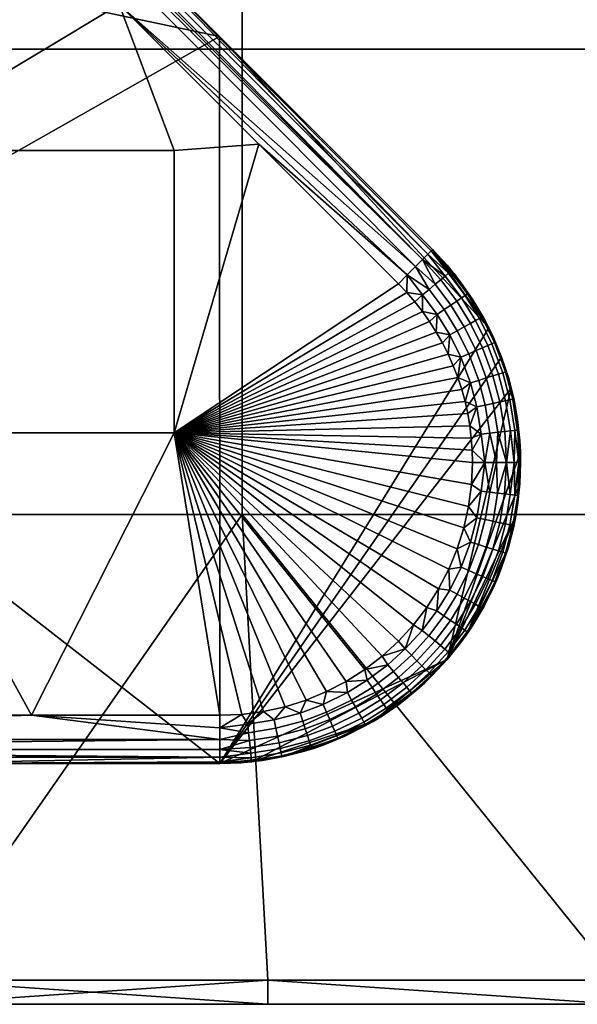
# Model space of a CAD drawing. Header units: millimetres. Extents: x -501 to 499, y -153 to 197.
# Tile 106 of 256: x -390 to -367, y -153 to -112. Entities that reach past the tile are written whole.
import ezdxf

# ---------------------------------------------------------------- set-up
doc = ezdxf.new("R2010")
doc.units = ezdxf.units.MM
doc.header["$MEASUREMENT"] = 0
doc.layers.add('Predefinito', color=7, linetype='Continuous')

msp = doc.modelspace()

# ---------------------------------------------------------------- meshes
at = {"layer": 'Predefinito'}
mesh = msp.add_polyface(dxfattribs=at)
corners = [(-460.305, -93.54, 1005), (-480.265, -93.54, 1005), (-480.265, -112.874, 1005), (-460.305, -112.874, 1005), (-460.305, -74.207, 1005), (-480.265, -74.207, 1005), (-460.305, -54.874, 1005), (-480.265, -54.874, 1005), (-460.305, -35.54, 1005), (-480.265, -35.54, 1005), (-460.305, -16.207, 1005), (-480.265, -16.207, 1005), (-460.305, 3.126, 1005), (-480.265, 3.126, 1005), (-460.305, 22.46, 1005), (-480.265, 22.46, 1005), (-440.345, -93.54, 1005), (-440.345, -112.874, 1005), (-440.345, -74.207, 1005), (-440.345, -54.874, 1005), (-440.345, -35.54, 1005), (-440.345, -16.207, 1005), (-440.345, 3.126, 1005), (-440.345, 22.46, 1005), (-420.385, -93.54, 1005), (-420.385, -112.874, 1005), (-420.385, -74.207, 1005), (-420.385, -54.874, 1005), (-420.385, -35.54, 1005), (-420.385, -16.207, 1005), (-420.385, 3.126, 1005), (-420.385, 22.46, 1005), (-400.425, -93.54, 1005), (-400.425, -112.874, 1005), (-400.425, -74.207, 1005), (-400.425, -54.874, 1005), (-400.425, -35.54, 1005), (-400.425, -16.207, 1005), (-400.425, 3.126, 1005), (-400.425, 22.46, 1005), (-380.465, -93.54, 1005), (-380.465, -112.874, 1005), (-460.305, -93.54, 995), (-460.305, -112.874, 995), (-480.265, -112.874, 995), (-480.265, -93.54, 995), (-460.305, -74.207, 995), (-480.265, -74.207, 995), (-460.305, -54.874, 995), (-480.265, -54.874, 995), (-460.305, -35.54, 995), (-480.265, -35.54, 995), (-460.305, -16.207, 995), (-480.265, -16.207, 995), (-460.305, 3.126, 995), (-480.265, 3.126, 995), (-460.305, 22.46, 995), (-480.265, 22.46, 995), (-440.345, -93.54, 995), (-440.345, -112.874, 995), (-440.345, -74.207, 995), (-440.345, -54.874, 995), (-440.345, -35.54, 995), (-440.345, -16.207, 995), (-440.345, 3.126, 995), (-440.345, 22.46, 995), (-420.385, -93.54, 995), (-420.385, -112.874, 995), (-420.385, -74.207, 995), (-420.385, -54.874, 995), (-420.385, -35.54, 995), (-420.385, -16.207, 995), (-420.385, 3.126, 995), (-420.385, 22.46, 995), (-400.425, -93.54, 995), (-400.425, -112.874, 995), (-400.425, -74.207, 995), (-400.425, -54.874, 995), (-400.425, -35.54, 995), (-400.425, -16.207, 995), (-400.425, 3.126, 995), (-400.425, 22.46, 995)]
mesh.append_faces([[corners[k] for k in face] for face in [(0, 1, 2, 3), (4, 5, 1, 0), (6, 7, 5, 4), (8, 9, 7, 6), (10, 11, 9, 8), (12, 13, 11, 10), (14, 15, 13, 12), (16, 0, 3, 17), (18, 4, 0, 16), (19, 6, 4, 18), (20, 8, 6, 19), (21, 10, 8, 20), (22, 12, 10, 21), (23, 14, 12, 22), (24, 16, 17, 25), (26, 18, 16, 24), (27, 19, 18, 26), (28, 20, 19, 27), (29, 21, 20, 28), (30, 22, 21, 29), (31, 23, 22, 30), (32, 24, 25, 33), (34, 26, 24, 32), (35, 27, 26, 34), (36, 28, 27, 35), (37, 29, 28, 36), (38, 30, 29, 37), (39, 31, 30, 38), (40, 32, 33, 41), (42, 43, 44, 45), (46, 42, 45, 47), (48, 46, 47, 49), (50, 48, 49, 51), (52, 50, 51, 53), (54, 52, 53, 55), (56, 54, 55, 57), (58, 59, 43, 42), (60, 58, 42, 46), (61, 60, 46, 48), (62, 61, 48, 50), (63, 62, 50, 52), (64, 63, 52, 54), (65, 64, 54, 56), (66, 67, 59, 58), (68, 66, 58, 60), (69, 68, 60, 61), (70, 69, 61, 62), (71, 70, 62, 63), (72, 71, 63, 64), (73, 72, 64, 65), (74, 75, 67, 66), (76, 74, 66, 68), (77, 76, 68, 69), (78, 77, 69, 70), (79, 78, 70, 71), (80, 79, 71, 72), (81, 80, 72, 73)]])
mesh = msp.add_polyface(dxfattribs=at)
corners = [(-380.465, -74.207, 1005), (-400.425, -74.207, 1005), (-400.425, -93.54, 1005), (-380.465, -93.54, 1005), (-380.465, -54.874, 1005), (-400.425, -54.874, 1005), (-380.465, -35.54, 1005), (-400.425, -35.54, 1005), (-380.465, -16.207, 1005), (-400.425, -16.207, 1005), (-380.465, 3.126, 1005), (-400.425, 3.126, 1005), (-380.465, 22.46, 1005), (-400.425, 22.46, 1005), (-360.505, -93.54, 1005), (-380.465, -112.874, 1005), (-360.505, -112.874, 1005), (-360.505, -74.207, 1005), (-360.505, -54.874, 1005), (-360.505, -35.54, 1005), (-360.505, -16.207, 1005), (-360.505, 3.126, 1005), (-360.505, 22.46, 1005), (-340.545, -93.54, 1005), (-340.545, -112.874, 1005), (-340.545, -74.207, 1005), (-340.545, -54.874, 1005), (-340.545, -35.54, 1005), (-340.545, -16.207, 1005), (-340.545, 3.126, 1005), (-340.545, 22.46, 1005), (-320.585, -93.54, 1005), (-320.585, -112.874, 1005), (-320.585, -74.207, 1005), (-320.585, -54.874, 1005), (-320.585, -35.54, 1005), (-320.585, -16.207, 1005), (-320.585, 3.126, 1005), (-320.585, 22.46, 1005), (-380.465, -93.54, 995), (-380.465, -112.874, 995), (-400.425, -112.874, 995), (-400.425, -93.54, 995), (-380.465, -74.207, 995), (-400.425, -74.207, 995), (-380.465, -54.874, 995), (-400.425, -54.874, 995), (-380.465, -35.54, 995), (-400.425, -35.54, 995), (-380.465, -16.207, 995), (-400.425, -16.207, 995), (-380.465, 3.126, 995), (-400.425, 3.126, 995), (-380.465, 22.46, 995), (-400.425, 22.46, 995), (-360.505, -112.874, 995), (-360.505, -132.207, 995), (-380.465, -132.207, 995), (-360.505, -93.54, 995), (-360.505, -74.207, 995), (-360.505, -54.874, 995), (-360.505, -35.54, 995), (-360.505, -16.207, 995), (-360.505, 3.126, 995), (-360.505, 22.46, 995), (-340.545, -112.874, 995), (-340.545, -132.207, 995), (-340.545, -93.54, 995), (-340.545, -74.207, 995), (-340.545, -54.874, 995), (-340.545, -35.54, 995), (-340.545, -16.207, 995), (-340.545, 3.126, 995), (-340.545, 22.46, 995), (-320.585, -112.874, 995), (-320.585, -132.207, 995), (-320.585, -93.54, 995), (-320.585, -74.207, 995), (-320.585, -54.874, 995), (-320.585, -35.54, 995), (-320.585, -16.207, 995), (-320.585, 3.126, 995), (-320.585, 22.46, 995)]
mesh.append_faces([[corners[k] for k in face] for face in [(0, 1, 2, 3), (4, 5, 1, 0), (6, 7, 5, 4), (8, 9, 7, 6), (10, 11, 9, 8), (12, 13, 11, 10), (14, 3, 15, 16), (17, 0, 3, 14), (18, 4, 0, 17), (19, 6, 4, 18), (20, 8, 6, 19), (21, 10, 8, 20), (22, 12, 10, 21), (23, 14, 16, 24), (25, 17, 14, 23), (26, 18, 17, 25), (27, 19, 18, 26), (28, 20, 19, 27), (29, 21, 20, 28), (30, 22, 21, 29), (31, 23, 24, 32), (33, 25, 23, 31), (34, 26, 25, 33), (35, 27, 26, 34), (36, 28, 27, 35), (37, 29, 28, 36), (38, 30, 29, 37), (39, 40, 41, 42), (43, 39, 42, 44), (45, 43, 44, 46), (47, 45, 46, 48), (49, 47, 48, 50), (51, 49, 50, 52), (53, 51, 52, 54), (55, 56, 57, 40), (58, 55, 40, 39), (59, 58, 39, 43), (60, 59, 43, 45), (61, 60, 45, 47), (62, 61, 47, 49), (63, 62, 49, 51), (64, 63, 51, 53), (65, 66, 56, 55), (67, 65, 55, 58), (68, 67, 58, 59), (69, 68, 59, 60), (70, 69, 60, 61), (71, 70, 61, 62), (72, 71, 62, 63), (73, 72, 63, 64), (74, 75, 66, 65), (76, 74, 65, 67), (77, 76, 67, 68), (78, 77, 68, 69), (79, 78, 69, 70), (80, 79, 70, 71), (81, 80, 71, 72), (82, 81, 72, 73)]])
mesh = msp.add_polyface(dxfattribs=at)
corners = [(-402.973, -93.621, 987), (-397.174, -99.42, 987), (-402.876, -94.171, 987), (-402.569, -96.224, 987), (-402.343, -98.37, 987), (-402.211, -100.528, 987), (-402.174, -102.654, 987), (-402.227, -104.73, 987), (-391.375, -105.219, 987), (-402.375, -106.885, 987), (-401.559, -92.207, 989), (-396.895, -96.871, 990.156), (-387.061, -106.704, 989), (-403.074, -90.691, 988.978), (-390.259, -103.506, 995), (-396.895, -96.871, 993.385), (-399.106, -94.659, 995), (-396.895, -96.871, 991.771), (-381.411, -112.354, 995), (-390.259, -103.506, 995), (-399.106, -94.659, 995), (-403.852, -107.591, 995), (-402.227, -104.73, 987), (-403.452, -104.673, 986.975), (-402.174, -102.654, 987), (-403.432, -100.576, 986.975), (-402.211, -100.528, 987), (-403.559, -98.472, 986.975), (-402.343, -98.37, 987), (-403.778, -96.378, 986.975), (-402.569, -96.224, 987), (-402.876, -94.171, 987), (-404.075, -94.376, 986.975), (-402.973, -93.621, 987), (-403.698, -92.851, 986.995), (-403.399, -102.649, 986.975), (-385.576, -111.018, 987), (-391.375, -105.219, 987), (-402.452, -93.1, 987.14), (-397.174, -99.42, 987), (-402.973, -93.621, 987), (-402.716, -93.364, 987.033), (-401.559, -92.207, 989), (-387.061, -106.704, 989), (-401.582, -92.23, 988.636), (-402.199, -92.847, 987.326), (-401.789, -92.437, 987.906), (-401.658, -92.306, 988.264), (-372.753, -121.391, 988), (-402.973, -93.621, 987), (-403.698, -92.851, 986.995), (-402.716, -93.364, 987.033), (-404.425, -92.08, 986.979), (-402.452, -93.1, 987.14)]
mesh.append_faces([[corners[k] for k in face] for face in [(0, 1, 2, 2), (2, 1, 3, 3), (3, 1, 4, 4), (4, 1, 5, 5), (5, 1, 6, 6), (6, 1, 7, 7), (8, 9, 1, 1), (10, 11, 12, 12), (13, 11, 10, 10), (14, 15, 16, 16), (17, 12, 11, 11), (15, 18, 17, 17), (19, 20, 21, 21), (22, 23, 24, 24), (24, 25, 26, 26), (26, 27, 28, 28), (28, 29, 30, 30), (30, 29, 31, 31), (31, 32, 33, 33), (33, 32, 34, 34), (35, 24, 23, 23), (25, 24, 35, 35), (27, 26, 25, 25), (29, 28, 27, 27), (32, 31, 29, 29), (36, 37, 38, 38), (37, 39, 38, 38), (39, 40, 41, 41), (42, 43, 44, 44), (41, 38, 39, 39), (38, 45, 36, 36), (46, 47, 43, 43), (47, 44, 43, 43), (43, 48, 46, 46), (49, 50, 51, 51), (50, 52, 51, 51), (53, 51, 52, 52)]])
mesh = msp.add_polyface(dxfattribs=at)
corners = [(-383.294, -117.081, 987), (-383.294, -128.81, 987), (-395.685, -128.81, 987), (-395.685, -117.081, 987), (-402.227, -104.73, 987), (-397.174, -99.42, 987), (-402.375, -106.885, 987), (-373.978, -122.616, 987), (-379.777, -116.817, 987), (-385.576, -111.018, 987), (-391.375, -105.219, 987), (-373.297, -123.366, 987), (-373.63, -122.981, 987), (-402.553, -108.544, 987), (-402.807, -110.308, 987), (-403.114, -112.003, 987), (-403.486, -113.712, 987), (-403.893, -115.313, 987), (-404.391, -117.016, 987), (-404.934, -118.652, 987), (-405.547, -120.301, 987), (-372.564, -121.201, 989), (-387.061, -106.704, 989), (-372.564, -121.201, 992), (-381.411, -112.354, 995), (-396.895, -96.871, 993.385), (-390.259, -103.506, 995), (-396.895, -96.871, 991.771), (-381.411, -112.354, 995), (-390.259, -103.506, 995), (-403.852, -107.591, 995), (-403.852, -125.066, 995), (-381.403, -142.54, 995), (-402.375, -106.885, 987), (-403.492, -106.783, 986.979), (-402.227, -104.73, 987), (-403.452, -104.673, 986.975), (-402.553, -108.544, 987), (-403.492, -106.783, 986.979), (-402.375, -106.885, 987), (-379.777, -116.817, 987), (-385.576, -111.018, 987), (-373.612, -122.25, 987.068), (-387.061, -106.704, 989), (-372.564, -121.201, 989), (-372.612, -121.25, 988.482), (-372.753, -121.391, 988), (-372.978, -121.616, 987.586), (-401.789, -92.437, 987.906), (-373.271, -121.908, 987.268), (-402.199, -92.847, 987.326), (-401.973, -92.621, 987.586)]
mesh.append_faces([[corners[k] for k in face] for face in [(0, 1, 2, 3), (4, 5, 6, 6), (7, 1, 8, 8), (8, 0, 9, 9), (9, 3, 10, 10), (11, 1, 12, 12), (12, 1, 7, 7), (6, 3, 13, 13), (13, 3, 14, 14), (14, 3, 15, 15), (15, 3, 16, 16), (16, 3, 17, 17), (17, 3, 18, 18), (18, 3, 19, 19), (3, 9, 0, 0), (2, 20, 3, 3), (0, 8, 1, 1), (3, 6, 10, 10), (21, 22, 23, 23), (24, 25, 26, 26), (22, 24, 23, 23), (27, 24, 22, 22), (28, 29, 30, 30), (30, 31, 28, 28), (31, 32, 28, 28), (33, 34, 35, 35), (34, 36, 35, 35), (37, 38, 39, 39), (40, 41, 42, 42), (43, 44, 45, 45), (45, 46, 43, 43), (46, 47, 48, 48), (47, 49, 50, 50), (49, 42, 41, 41), (50, 51, 47, 47), (51, 48, 47, 47), (50, 49, 41, 41)]])
mesh = msp.add_polyface(dxfattribs=at)
corners = [(-379.065, -141.08, 987.16), (-380.202, -141.261, 987.16), (-380.24, -140.907, 987.046), (-379.139, -140.732, 987.046), (-377.947, -140.783, 987.16), (-378.056, -140.444, 987.046), (-376.96, -140.414, 987.16), (-377.101, -140.086, 987.046), (-376.83, -140.718, 987.34), (-377.846, -141.098, 987.34), (-375.922, -139.905, 987.16), (-376.095, -139.593, 987.046), (-375.761, -140.194, 987.34), (-375.62, -140.449, 987.579), (-376.715, -140.986, 987.579), (-375.505, -140.657, 987.862), (-376.622, -141.205, 987.862), (-375.414, -140.82, 988.196), (-376.548, -141.376, 988.196), (-375.071, -139.382, 987.16), (-375.271, -139.087, 987.046), (-380.488, -140.5, 987), (-379.579, -140.381, 987), (-378.685, -140.182, 987), (-377.812, -139.907, 987), (-376.965, -139.556, 987), (-376.153, -139.133, 987), (-375.38, -138.641, 987), (-379.579, -140.381, 987), (-383.294, -128.81, 987), (-378.685, -140.182, 987), (-377.812, -139.907, 987), (-376.965, -139.556, 987), (-376.153, -139.133, 987), (-375.38, -138.641, 987), (-374.653, -138.084, 987), (-373.978, -137.465, 987), (-373.359, -136.789, 987), (-372.802, -136.063, 987), (-372.683, -124.19, 987), (-372.981, -123.769, 987), (-373.297, -123.366, 987), (-381.403, -142.54, 995), (-380.067, -142.469, 995), (-371.956, -138.226, 995), (-369.291, -126.949, 995), (-369.691, -125.672, 995), (-370.225, -124.445, 995), (-381.411, -112.354, 995), (-375.024, -140.79, 995)]
mesh.append_faces([[corners[k] for k in face] for face in [(0, 1, 2, 3), (4, 0, 3, 5), (6, 4, 5, 7), (8, 9, 4, 6), (10, 6, 7, 11), (12, 8, 6, 10), (13, 14, 8, 12), (15, 16, 14, 13), (17, 18, 16, 15), (19, 10, 11, 20), (21, 22, 2, 2), (22, 23, 3, 3), (23, 24, 5, 5), (24, 25, 7, 7), (25, 26, 11, 11), (26, 27, 20, 20), (3, 2, 22, 22), (5, 3, 23, 23), (7, 5, 24, 24), (11, 7, 25, 25), (20, 11, 26, 26), (28, 29, 30, 30), (30, 29, 31, 31), (31, 29, 32, 32), (32, 29, 33, 33), (33, 29, 34, 34), (34, 29, 35, 35), (35, 29, 36, 36), (36, 29, 37, 37), (37, 29, 38, 38), (39, 29, 40, 40), (40, 29, 41, 41), (42, 43, 44, 44), (45, 46, 42, 42), (46, 47, 42, 42), (47, 48, 42, 42), (44, 43, 49, 49)]])
mesh = msp.add_polyface(dxfattribs=at)
corners = [(-372.564, -121.201, 992), (-381.411, -112.354, 995), (-372.564, -121.201, 995), (-372.564, -121.201, 995), (-381.411, -112.354, 995), (-370.225, -124.445, 995), (-370.887, -123.282, 995), (-371.67, -122.197, 995), (-372.564, -121.201, 989), (-372.564, -121.201, 992), (-371.956, -121.854, 989), (-372.564, -121.201, 995), (-371.67, -122.197, 995), (-370.887, -123.282, 989), (-371.396, -122.549, 989), (-370.887, -123.282, 995), (-372.703, -122.852, 987.16), (-372.072, -123.694, 987.16), (-372.366, -123.894, 987.046), (-372.978, -123.079, 987.046), (-372.448, -122.641, 987.34), (-371.798, -123.507, 987.34), (-372.223, -122.456, 987.579), (-371.557, -123.344, 987.579), (-372.04, -122.304, 987.862), (-371.36, -123.21, 987.862), (-371.897, -122.186, 988.196), (-371.206, -123.105, 988.196), (-371.801, -122.107, 988.579), (-371.104, -123.035, 988.579), (-372.981, -123.769, 987), (-373.297, -123.366, 987), (-373.63, -122.981, 987), (-373.978, -122.616, 987), (-373.612, -122.25, 987.068), (-372.564, -121.201, 989), (-371.956, -121.854, 989), (-372.612, -121.25, 988.482), (-371.396, -122.549, 989), (-370.887, -123.282, 989), (-373.271, -121.908, 987.268), (-372.978, -121.616, 987.586), (-372.753, -121.391, 988), (-370.509, -124.001, 988.579), (-373.978, -122.616, 987), (-379.777, -116.817, 987), (-373.612, -122.25, 987.068)]
mesh.append_faces([[corners[k] for k in face] for face in [(0, 1, 2, 2), (3, 4, 5, 5), (5, 6, 3, 3), (6, 7, 3, 3), (8, 9, 10, 10), (9, 11, 12, 12), (13, 14, 9, 9), (14, 10, 9, 9), (12, 15, 9, 9), (15, 13, 9, 9), (16, 17, 18, 19), (20, 21, 17, 16), (22, 23, 21, 20), (24, 25, 23, 22), (26, 27, 25, 24), (28, 29, 27, 26), (30, 31, 19, 19), (31, 32, 19, 19), (32, 33, 34, 34), (35, 36, 37, 37), (36, 38, 28, 28), (38, 39, 29, 29), (34, 40, 16, 16), (40, 41, 20, 20), (41, 42, 24, 24), (42, 37, 26, 26), (43, 29, 39, 39), (16, 19, 34, 34), (20, 16, 40, 40), (22, 20, 41, 41), (24, 22, 41, 41), (26, 24, 42, 42), (29, 28, 38, 38), (28, 26, 37, 37), (19, 32, 34, 34), (37, 36, 28, 28), (44, 45, 46, 46)]])
mesh = msp.add_polyface(dxfattribs=at)
corners = [(-306.68, -152.54, 996), (-321.225, -152.54, 1004), (-321.225, -152.54, 996), (-335.771, -152.54, 1004), (-335.771, -152.54, 996), (-350.316, -152.54, 1004), (-350.316, -152.54, 996), (-364.861, -152.54, 1004), (-364.861, -152.54, 996), (-379.407, -152.54, 1004), (-379.407, -152.54, 996), (-393.952, -152.54, 1004), (-393.952, -152.54, 996), (-380.465, -112.874, 1005), (-400.425, -112.874, 1005), (-400.425, -132.207, 1005), (-380.465, -132.207, 1005), (-360.505, -112.874, 1005), (-360.505, -132.207, 1005), (-340.545, -112.874, 1005), (-340.545, -132.207, 1005), (-320.585, -112.874, 1005), (-320.585, -132.207, 1005), (-393.952, -151.54, 1005), (-379.407, -151.54, 1005), (-364.861, -151.54, 1005), (-350.316, -151.54, 1005), (-335.771, -151.54, 1005), (-321.225, -151.54, 1005), (-306.68, -151.54, 1005), (-380.465, -112.874, 995), (-380.465, -132.207, 995), (-400.425, -132.207, 995), (-400.425, -112.874, 995), (-393.952, -151.54, 995), (-379.407, -151.54, 995), (-364.861, -151.54, 995), (-360.505, -132.207, 995), (-350.316, -151.54, 995), (-340.545, -132.207, 995), (-335.771, -151.54, 995), (-320.585, -132.207, 995), (-321.225, -151.54, 995), (-306.68, -152.54, 996), (-321.225, -152.54, 996), (-321.225, -151.54, 995), (-335.771, -152.54, 996), (-335.771, -151.54, 995), (-350.316, -152.54, 996), (-364.861, -152.54, 996), (-364.861, -151.54, 995), (-379.407, -152.54, 996), (-379.407, -151.54, 995), (-393.952, -152.54, 996), (-393.952, -151.54, 995), (-350.316, -151.54, 995), (-408.498, -152.54, 1004), (-393.952, -152.54, 1004), (-393.952, -151.54, 1005), (-379.407, -152.54, 1004), (-379.407, -151.54, 1005), (-364.861, -152.54, 1004), (-350.316, -152.54, 1004), (-350.316, -151.54, 1005), (-335.771, -152.54, 1004), (-335.771, -151.54, 1005), (-321.225, -152.54, 1004), (-321.225, -151.54, 1005), (-306.68, -151.54, 1005), (-364.861, -151.54, 1005)]
mesh.append_faces([[corners[k] for k in face] for face in [(0, 1, 2, 2), (2, 3, 4, 4), (4, 5, 6, 6), (6, 7, 8, 8), (8, 9, 10, 10), (10, 11, 12, 12), (11, 10, 9, 9), (9, 8, 7, 7), (7, 6, 5, 5), (5, 4, 3, 3), (3, 2, 1, 1), (13, 14, 15, 16), (17, 13, 16, 18), (19, 17, 18, 20), (21, 19, 20, 22), (23, 24, 16, 16), (24, 25, 16, 16), (25, 26, 18, 18), (26, 27, 20, 20), (27, 28, 22, 22), (28, 29, 22, 22), (16, 15, 23, 23), (18, 16, 25, 25), (20, 18, 26, 26), (22, 20, 27, 27), (30, 31, 32, 33), (34, 31, 35, 35), (35, 31, 36, 36), (36, 37, 38, 38), (38, 39, 40, 40), (40, 41, 42, 42), (31, 34, 32, 32), (37, 36, 31, 31), (39, 38, 37, 37), (41, 40, 39, 39), (43, 44, 45, 45), (44, 46, 47, 47), (46, 48, 47, 47), (48, 49, 50, 50), (49, 51, 52, 52), (51, 53, 54, 54), (54, 52, 51, 51), (52, 50, 49, 49), (50, 55, 48, 48), (55, 47, 48, 48), (47, 45, 44, 44), (56, 57, 58, 58), (57, 59, 60, 60), (59, 61, 60, 60), (61, 62, 63, 63), (62, 64, 65, 65), (64, 66, 67, 67), (68, 67, 66, 66), (67, 65, 64, 64), (65, 63, 62, 62), (63, 69, 61, 61), (69, 60, 61, 61), (60, 58, 57, 57)]])
mesh = msp.add_polyface(dxfattribs=at)
corners = [(-372.149, -125.079, 987), (-383.294, -128.81, 987), (-372.405, -124.627, 987), (-372.683, -124.19, 987), (-369.409, -126.519, 989), (-369.691, -125.672, 989), (-369.691, -125.672, 995), (-370.032, -124.848, 989), (-370.432, -124.05, 989), (-370.225, -124.445, 995), (-370.887, -123.282, 989), (-370.887, -123.282, 995), (-370.489, -125.278, 987.579), (-370.052, -126.443, 987.579), (-370.329, -126.531, 987.34), (-370.756, -125.394, 987.34), (-370.271, -125.183, 987.862), (-369.825, -126.372, 987.862), (-370.101, -125.108, 988.196), (-369.648, -126.315, 988.196), (-369.987, -125.059, 988.579), (-369.529, -126.278, 988.579), (-371.533, -124.569, 987.16), (-371.06, -125.527, 987.16), (-371.386, -125.669, 987.046), (-371.845, -124.741, 987.046), (-371.243, -124.408, 987.34), (-370.989, -124.267, 987.579), (-370.781, -124.152, 987.862), (-370.618, -124.061, 988.196), (-370.509, -124.001, 988.579), (-372.072, -123.694, 987.16), (-372.366, -123.894, 987.046), (-371.798, -123.507, 987.34), (-371.557, -123.344, 987.579), (-371.36, -123.21, 987.862), (-371.206, -123.105, 988.196), (-371.104, -123.035, 988.579), (-371.702, -126.022, 987), (-371.914, -125.545, 987), (-372.149, -125.079, 987), (-372.405, -124.627, 987), (-372.683, -124.19, 987), (-372.981, -123.769, 987), (-370.887, -123.282, 989), (-370.432, -124.05, 989), (-370.032, -124.848, 989), (-369.691, -125.672, 989), (-372.978, -123.079, 987.046)]
mesh.append_faces([[corners[k] for k in face] for face in [(0, 1, 2, 2), (2, 1, 3, 3), (4, 5, 6, 6), (5, 7, 6, 6), (7, 8, 9, 9), (8, 10, 11, 11), (11, 9, 8, 8), (9, 6, 7, 7), (12, 13, 14, 15), (16, 17, 13, 12), (18, 19, 17, 16), (20, 21, 19, 18), (22, 23, 24, 25), (26, 15, 23, 22), (27, 12, 15, 26), (28, 16, 12, 27), (29, 18, 16, 28), (30, 20, 18, 29), (31, 22, 25, 32), (33, 26, 22, 31), (34, 27, 26, 33), (35, 28, 27, 34), (36, 29, 28, 35), (37, 30, 29, 36), (38, 39, 24, 24), (39, 40, 25, 25), (40, 41, 25, 25), (41, 42, 32, 32), (42, 43, 32, 32), (44, 45, 30, 30), (45, 46, 30, 30), (46, 47, 20, 20), (21, 20, 47, 47), (25, 24, 39, 39), (20, 30, 46, 46), (32, 25, 41, 41), (48, 32, 43, 43)]])
mesh = msp.add_polyface(dxfattribs=at)
corners = [(-412.655, -140.54, 987), (-413.388, -133.587, 987), (-404.842, -140.54, 987), (-406.932, -123.491, 987), (-395.685, -128.81, 987), (-407.653, -124.938, 987), (-408.53, -126.552, 987), (-409.368, -127.973, 987), (-410.321, -129.464, 987), (-411.296, -130.876, 987), (-412.34, -132.279, 987), (-394.424, -142.54, 989), (-405.733, -142.54, 991.088), (-407.446, -142.54, 989), (-417.899, -142.54, 995), (-405.733, -142.54, 993.044), (-405.733, -142.54, 995), (-393.568, -142.54, 995), (-417.899, -142.54, 995), (-405.733, -142.54, 995), (-403.852, -125.066, 995), (-393.568, -142.54, 995), (-409.57, -125.962, 986.976), (-410.647, -125.35, 986.901), (-409.817, -123.815, 986.901), (-408.716, -124.386, 986.976), (-411.441, -126.702, 986.901), (-412.451, -126.082, 986.781), (-411.678, -124.764, 986.781), (-410.387, -127.348, 986.976), (-411.314, -128.803, 986.976), (-412.343, -128.12, 986.902), (-412.34, -132.279, 987), (-413.282, -131.552, 986.976), (-411.296, -130.876, 987), (-412.264, -130.182, 986.976), (-410.321, -129.464, 987), (-409.368, -127.973, 987), (-408.53, -126.552, 987), (-407.653, -124.938, 987), (-381.403, -141.54, 987.268), (-381.403, -141.954, 987.586), (-420.468, -141.954, 987.586), (-381.403, -142.272, 988), (-404.842, -140.54, 987), (-397.029, -140.54, 987), (-420.468, -141.058, 987.068), (-389.216, -140.54, 987), (-394.424, -142.54, 989), (-407.446, -142.54, 989), (-420.468, -142.472, 988.482), (-420.468, -142.272, 988), (-420.468, -141.54, 987.268)]
mesh.append_faces([[corners[k] for k in face] for face in [(0, 1, 2, 2), (3, 4, 5, 5), (5, 4, 6, 6), (6, 4, 7, 7), (7, 2, 8, 8), (8, 2, 9, 9), (9, 2, 10, 10), (10, 2, 1, 1), (2, 7, 4, 4), (11, 12, 13, 13), (14, 15, 16, 16), (12, 17, 15, 15), (18, 19, 20, 20), (19, 21, 20, 20), (22, 23, 24, 25), (26, 27, 28, 23), (29, 26, 23, 22), (30, 31, 26, 29), (32, 33, 34, 34), (34, 35, 36, 36), (36, 30, 37, 37), (37, 29, 38, 38), (38, 22, 39, 39), (25, 39, 22, 22), (22, 38, 29, 29), (29, 37, 30, 30), (30, 36, 35, 35), (40, 41, 42, 42), (41, 43, 42, 42), (44, 45, 46, 46), (45, 47, 46, 46), (48, 49, 50, 50), (50, 51, 48, 48), (52, 46, 47, 47), (47, 40, 52, 52), (43, 48, 51, 51)]])
mesh = msp.add_polyface(dxfattribs=at)
corners = [(-381.403, -140.54, 987), (-380.488, -140.5, 987), (-381.403, -141.058, 987.068), (-381.403, -142.54, 989), (-381.403, -142.472, 988.482), (-380.511, -142.508, 989), (-381.403, -142.272, 988), (-380.091, -142.301, 988.196), (-381.403, -141.954, 987.586), (-380.111, -142.116, 987.862), (-381.403, -141.54, 987.268), (-380.167, -141.59, 987.34), (-380.202, -141.261, 987.16), (-380.24, -140.907, 987.046), (-380.136, -141.88, 987.579), (-380.078, -142.425, 988.579), (-381.403, -140.54, 987), (-383.294, -128.81, 987), (-380.488, -140.5, 987), (-379.579, -140.381, 987), (-404.842, -140.54, 987), (-395.685, -128.81, 987), (-397.029, -140.54, 987), (-389.216, -140.54, 987), (-381.403, -142.54, 989), (-381.403, -142.54, 992), (-394.424, -142.54, 989), (-381.403, -142.54, 995), (-393.568, -142.54, 995), (-405.733, -142.54, 995), (-405.733, -142.54, 993.044), (-405.733, -142.54, 991.088), (-393.568, -142.54, 995), (-381.403, -142.54, 995), (-403.852, -125.066, 995), (-381.403, -142.54, 989), (-380.511, -142.508, 989), (-381.403, -142.54, 992), (-379.624, -142.413, 989), (-378.746, -142.255, 989), (-381.403, -142.54, 995), (-380.067, -142.469, 995), (-378.746, -142.255, 995), (-381.403, -140.54, 987), (-381.403, -141.058, 987.068), (-389.216, -140.54, 987), (-381.403, -141.54, 987.268), (-381.403, -142.272, 988), (-381.403, -142.472, 988.482), (-394.424, -142.54, 989), (-381.403, -142.54, 989), (-420.468, -142.272, 988), (-420.468, -141.954, 987.586), (-420.468, -141.54, 987.268)]
mesh.append_faces([[corners[k] for k in face] for face in [(0, 1, 2, 2), (3, 4, 5, 5), (4, 6, 7, 7), (6, 8, 9, 9), (8, 10, 11, 11), (10, 2, 12, 12), (13, 12, 2, 2), (12, 11, 10, 10), (11, 14, 8, 8), (14, 9, 8, 8), (9, 7, 6, 6), (7, 15, 4, 4), (2, 1, 13, 13), (5, 4, 15, 15), (16, 17, 18, 18), (18, 17, 19, 19), (20, 21, 22, 22), (22, 21, 23, 23), (23, 17, 16, 16), (17, 23, 21, 21), (24, 25, 26, 26), (27, 28, 25, 25), (29, 30, 28, 28), (25, 28, 26, 26), (26, 28, 31, 31), (32, 33, 34, 34), (35, 36, 37, 37), (36, 38, 37, 37), (38, 39, 37, 37), (40, 37, 41, 41), (42, 41, 37, 37), (43, 44, 45, 45), (44, 46, 45, 45), (47, 48, 49, 49), (48, 50, 49, 49), (51, 52, 47, 47), (52, 53, 46, 46)]])
mesh = msp.add_polyface(dxfattribs=at)
corners = [(-370.943, -130.955, 987), (-370.903, -130.04, 987), (-370.385, -130.04, 987.068), (-369.903, -130.04, 987.268), (-370.186, -131.278, 987.16), (-370.54, -131.239, 987.046), (-371.062, -131.863, 987), (-383.294, -128.81, 987), (-370.943, -130.955, 987), (-370.903, -130.04, 987), (-370.915, -129.536, 987), (-370.952, -129.028, 987), (-371.013, -128.52, 987), (-371.101, -128.011, 987), (-371.213, -127.506, 987), (-371.351, -127.004, 987), (-371.514, -126.509, 987), (-371.702, -126.022, 987), (-371.914, -125.545, 987), (-372.149, -125.079, 987), (-370.372, -127.657, 987.16), (-370.184, -128.824, 987.16), (-370.538, -128.862, 987.046), (-370.721, -127.732, 987.046), (-370.049, -127.587, 987.34), (-369.854, -128.788, 987.34), (-370.645, -126.631, 987.16), (-370.985, -126.739, 987.046), (-370.329, -126.531, 987.34), (-371.06, -125.527, 987.16), (-371.386, -125.669, 987.046), (-370.756, -125.394, 987.34), (-369.903, -130.04, 987.268), (-370.385, -130.04, 987.068), (-370.903, -130.04, 987), (-370.915, -129.536, 987), (-370.952, -129.028, 987), (-371.013, -128.52, 987), (-371.101, -128.011, 987), (-371.213, -127.506, 987), (-371.351, -127.004, 987), (-371.514, -126.509, 987), (-371.702, -126.022, 987)]
mesh.append_faces([[corners[k] for k in face] for face in [(0, 1, 2, 2), (2, 3, 4, 4), (4, 5, 2, 2), (5, 0, 2, 2), (6, 7, 8, 8), (8, 7, 9, 9), (9, 7, 10, 10), (10, 7, 11, 11), (11, 7, 12, 12), (12, 7, 13, 13), (13, 7, 14, 14), (14, 7, 15, 15), (15, 7, 16, 16), (16, 7, 17, 17), (17, 7, 18, 18), (18, 7, 19, 19), (20, 21, 22, 23), (24, 25, 21, 20), (26, 20, 23, 27), (28, 24, 20, 26), (29, 26, 27, 30), (31, 28, 26, 29), (32, 33, 21, 21), (33, 34, 35, 35), (35, 36, 22, 22), (36, 37, 22, 22), (37, 38, 23, 23), (38, 39, 23, 23), (39, 40, 27, 27), (40, 41, 27, 27), (41, 42, 30, 30), (22, 21, 33, 33), (23, 22, 37, 37), (27, 23, 39, 39), (30, 27, 41, 41), (33, 35, 22, 22)]])
mesh = msp.add_polyface(dxfattribs=at)
corners = [(-369.903, -130.04, 987.268), (-369.489, -130.04, 987.586), (-369.857, -131.315, 987.34), (-368.971, -130.04, 988.482), (-368.903, -130.04, 989), (-368.935, -130.932, 989), (-370.186, -131.278, 987.16), (-368.911, -129.594, 995), (-369.03, -128.261, 995), (-369.291, -126.949, 995), (-371.956, -138.226, 995), (-368.903, -130.04, 989), (-368.935, -129.148, 989), (-368.911, -129.594, 995), (-369.03, -128.261, 989), (-369.03, -128.261, 995), (-369.188, -127.383, 989), (-369.409, -126.519, 989), (-369.291, -126.949, 995), (-369.691, -125.672, 995), (-368.935, -130.932, 995), (-369.764, -127.526, 987.579), (-369.565, -128.757, 987.579), (-369.854, -128.788, 987.34), (-370.049, -127.587, 987.34), (-369.532, -127.476, 987.862), (-369.329, -128.731, 987.862), (-369.35, -127.436, 988.196), (-369.143, -128.711, 988.196), (-369.228, -127.41, 988.579), (-369.02, -128.698, 988.579), (-370.052, -126.443, 987.579), (-370.329, -126.531, 987.34), (-369.825, -126.372, 987.862), (-369.648, -126.315, 988.196), (-369.529, -126.278, 988.579), (-368.903, -130.04, 989), (-368.971, -130.04, 988.482), (-368.935, -129.148, 989), (-369.171, -130.04, 988), (-369.489, -130.04, 987.586), (-369.903, -130.04, 987.268), (-369.691, -125.672, 989), (-369.409, -126.519, 989), (-369.188, -127.383, 989), (-369.03, -128.261, 989), (-370.184, -128.824, 987.16)]
mesh.append_faces([[corners[k] for k in face] for face in [(0, 1, 2, 2), (3, 4, 5, 5), (2, 6, 0, 0), (7, 8, 9, 9), (10, 7, 9, 9), (11, 12, 13, 13), (12, 14, 15, 15), (14, 16, 15, 15), (16, 17, 18, 18), (19, 18, 17, 17), (18, 15, 16, 16), (15, 13, 12, 12), (13, 20, 11, 11), (21, 22, 23, 24), (25, 26, 22, 21), (27, 28, 26, 25), (29, 30, 28, 27), (31, 21, 24, 32), (33, 25, 21, 31), (34, 27, 25, 33), (35, 29, 27, 34), (36, 37, 38, 38), (37, 39, 28, 28), (39, 40, 26, 26), (40, 41, 23, 23), (42, 43, 35, 35), (43, 44, 29, 29), (44, 45, 29, 29), (45, 38, 30, 30), (46, 23, 41, 41), (23, 22, 40, 40), (22, 26, 40, 40), (26, 28, 39, 39), (30, 29, 45, 45), (28, 30, 37, 37), (29, 35, 43, 43), (38, 37, 30, 30)]])
mesh = msp.add_polyface(dxfattribs=at)
corners = [(-371.049, -134.528, 987.16), (-371.534, -135.514, 987.16), (-371.846, -135.341, 987.046), (-371.376, -134.387, 987.046), (-370.745, -134.66, 987.34), (-371.245, -135.675, 987.34), (-370.478, -134.776, 987.579), (-370.99, -135.816, 987.579), (-370.26, -134.87, 987.862), (-370.782, -135.931, 987.862), (-370.089, -134.945, 988.196), (-370.619, -136.021, 988.196), (-369.975, -134.994, 988.579), (-370.511, -136.082, 988.579), (-370.646, -133.452, 987.16), (-370.985, -133.344, 987.046), (-370.33, -133.552, 987.34), (-370.052, -133.64, 987.579), (-369.826, -133.712, 987.862), (-370.37, -132.414, 987.16), (-370.719, -132.339, 987.046), (-370.046, -132.483, 987.34), (-370.186, -131.278, 987.16), (-370.54, -131.239, 987.046), (-372.309, -135.29, 987), (-371.887, -134.478, 987), (-371.536, -133.631, 987), (-371.261, -132.758, 987), (-371.062, -131.863, 987), (-370.943, -130.955, 987), (-370.032, -135.233, 989), (-370.432, -136.031, 989), (-372.381, -136.208, 987.046), (-372.802, -136.063, 987), (-383.294, -128.81, 987), (-372.309, -135.29, 987), (-371.887, -134.478, 987), (-371.536, -133.631, 987), (-371.261, -132.758, 987), (-371.062, -131.863, 987), (-371.956, -138.226, 995), (-371.135, -137.169, 995), (-369.101, -132.26, 995), (-370.432, -136.031, 995), (-369.854, -134.824, 995), (-369.409, -133.562, 995), (-368.935, -130.932, 995), (-368.911, -129.594, 995), (-381.403, -142.54, 995), (-369.291, -126.949, 995), (-370.432, -136.031, 989), (-370.032, -135.233, 989), (-370.432, -136.031, 995)]
mesh.append_faces([[corners[k] for k in face] for face in [(0, 1, 2, 3), (4, 5, 1, 0), (6, 7, 5, 4), (8, 9, 7, 6), (10, 11, 9, 8), (12, 13, 11, 10), (14, 0, 3, 15), (16, 4, 0, 14), (17, 6, 4, 16), (18, 8, 6, 17), (19, 14, 15, 20), (21, 16, 14, 19), (22, 19, 20, 23), (24, 25, 2, 2), (25, 26, 3, 3), (26, 27, 15, 15), (27, 28, 20, 20), (28, 29, 23, 23), (30, 31, 13, 13), (2, 32, 24, 24), (3, 2, 25, 25), (15, 3, 26, 26), (20, 15, 27, 27), (23, 20, 28, 28), (33, 34, 35, 35), (35, 34, 36, 36), (36, 34, 37, 37), (37, 34, 38, 38), (38, 34, 39, 39), (40, 41, 42, 42), (41, 43, 44, 44), (44, 45, 41, 41), (45, 42, 41, 41), (42, 46, 40, 40), (46, 47, 40, 40), (48, 40, 49, 49), (50, 51, 52, 52)]])
mesh = msp.add_polyface(dxfattribs=at)
corners = [(-369.648, -133.768, 988.196), (-370.089, -134.945, 988.196), (-370.26, -134.87, 987.862), (-369.826, -133.712, 987.862), (-369.53, -133.805, 988.579), (-369.975, -134.994, 988.579), (-369.762, -132.544, 987.579), (-370.052, -133.64, 987.579), (-370.33, -133.552, 987.34), (-370.046, -132.483, 987.34), (-369.529, -132.594, 987.862), (-369.347, -132.634, 988.196), (-369.226, -132.66, 988.579), (-369.857, -131.315, 987.34), (-370.37, -132.414, 987.16), (-370.186, -131.278, 987.16), (-369.567, -131.347, 987.579), (-369.331, -131.373, 987.862), (-369.146, -131.393, 988.196), (-369.023, -131.407, 988.579), (-369.489, -130.04, 987.586), (-369.171, -130.04, 988), (-368.971, -130.04, 988.482), (-368.935, -130.932, 989), (-369.03, -131.819, 989), (-369.188, -132.697, 989), (-369.409, -133.562, 989), (-369.691, -134.408, 989), (-370.032, -135.233, 989), (-370.511, -136.082, 988.579), (-370.032, -135.233, 989), (-369.691, -134.408, 989), (-369.854, -134.824, 995), (-369.409, -133.562, 989), (-369.409, -133.562, 995), (-369.188, -132.697, 989), (-369.03, -131.819, 989), (-369.101, -132.26, 995), (-368.935, -130.932, 989), (-368.935, -130.932, 995), (-368.903, -130.04, 989), (-370.432, -136.031, 995)]
mesh.append_faces([[corners[k] for k in face] for face in [(0, 1, 2, 3), (4, 5, 1, 0), (6, 7, 8, 9), (10, 3, 7, 6), (11, 0, 3, 10), (12, 4, 0, 11), (13, 9, 14, 15), (16, 6, 9, 13), (17, 10, 6, 16), (18, 11, 10, 17), (19, 12, 11, 18), (20, 21, 17, 17), (21, 22, 18, 18), (23, 24, 19, 19), (24, 25, 12, 12), (25, 26, 12, 12), (26, 27, 4, 4), (27, 28, 5, 5), (29, 5, 28, 28), (5, 4, 27, 27), (4, 12, 26, 26), (16, 13, 20, 20), (17, 16, 20, 20), (18, 17, 21, 21), (12, 19, 24, 24), (19, 18, 22, 22), (22, 23, 19, 19), (30, 31, 32, 32), (31, 33, 34, 34), (33, 35, 34, 34), (35, 36, 37, 37), (36, 38, 39, 39), (38, 40, 39, 39), (39, 37, 36, 36), (37, 34, 35, 35), (34, 32, 31, 31), (32, 41, 30, 30)]])
mesh = msp.add_polyface(dxfattribs=at)
corners = [(-373.441, -138.038, 987.16), (-374.185, -138.715, 987.16), (-374.413, -138.441, 987.046), (-373.693, -137.786, 987.046), (-372.712, -137.239, 987.16), (-372.986, -137.012, 987.046), (-372.457, -137.45, 987.34), (-373.208, -138.273, 987.34), (-372.233, -137.636, 987.579), (-373.002, -138.479, 987.579), (-372.05, -137.787, 987.862), (-372.835, -138.648, 987.862), (-371.906, -137.906, 988.196), (-372.703, -138.78, 988.196), (-371.811, -137.985, 988.579), (-372.616, -138.868, 988.579), (-372.087, -136.409, 987.16), (-372.381, -136.208, 987.046), (-371.814, -136.596, 987.34), (-371.573, -136.761, 987.579), (-371.377, -136.895, 987.862), (-371.223, -137, 988.196), (-371.121, -137.07, 988.579), (-371.534, -135.514, 987.16), (-371.846, -135.341, 987.046), (-371.245, -135.675, 987.34), (-370.99, -135.816, 987.579), (-370.782, -135.931, 987.862), (-370.619, -136.021, 988.196), (-370.511, -136.082, 988.579), (-374.653, -138.084, 987), (-373.978, -137.465, 987), (-373.359, -136.789, 987), (-372.802, -136.063, 987), (-372.309, -135.29, 987), (-370.432, -136.031, 989), (-370.887, -136.798, 989), (-371.396, -137.531, 989), (-371.956, -138.226, 989), (-371.956, -138.226, 989), (-371.396, -137.531, 989), (-371.956, -138.226, 995), (-370.887, -136.798, 989), (-371.135, -137.169, 995), (-370.432, -136.031, 989), (-370.432, -136.031, 995)]
mesh.append_faces([[corners[k] for k in face] for face in [(0, 1, 2, 3), (4, 0, 3, 5), (6, 7, 0, 4), (8, 9, 7, 6), (10, 11, 9, 8), (12, 13, 11, 10), (14, 15, 13, 12), (16, 4, 5, 17), (18, 6, 4, 16), (19, 8, 6, 18), (20, 10, 8, 19), (21, 12, 10, 20), (22, 14, 12, 21), (23, 16, 17, 24), (25, 18, 16, 23), (26, 19, 18, 25), (27, 20, 19, 26), (28, 21, 20, 27), (29, 22, 21, 28), (30, 31, 3, 3), (31, 32, 3, 3), (32, 33, 5, 5), (33, 34, 17, 17), (35, 36, 29, 29), (36, 37, 22, 22), (37, 38, 14, 14), (3, 2, 30, 30), (5, 3, 32, 32), (15, 14, 38, 38), (17, 5, 33, 33), (14, 22, 37, 37), (22, 29, 36, 36), (39, 40, 41, 41), (40, 42, 43, 43), (42, 44, 45, 45), (45, 43, 42, 42), (43, 41, 40, 40)]])
mesh = msp.add_polyface(dxfattribs=at)
corners = [(-374.885, -139.656, 987.34), (-375.761, -140.194, 987.34), (-375.922, -139.905, 987.16), (-375.071, -139.382, 987.16), (-374.722, -139.897, 987.579), (-375.62, -140.449, 987.579), (-374.589, -140.094, 987.862), (-375.505, -140.657, 987.862), (-374.484, -140.248, 988.196), (-375.414, -140.82, 988.196), (-374.415, -140.35, 988.579), (-375.354, -140.928, 988.579), (-374.185, -138.715, 987.16), (-375.271, -139.087, 987.046), (-374.413, -138.441, 987.046), (-373.973, -138.97, 987.34), (-373.787, -139.194, 987.579), (-373.635, -139.376, 987.862), (-373.516, -139.52, 988.196), (-373.437, -139.615, 988.579), (-373.208, -138.273, 987.34), (-373.441, -138.038, 987.16), (-373.002, -138.479, 987.579), (-372.835, -138.648, 987.862), (-372.703, -138.78, 988.196), (-372.616, -138.868, 988.579), (-375.38, -138.641, 987), (-374.653, -138.084, 987), (-371.956, -138.226, 989), (-372.564, -138.879, 989), (-373.217, -139.487, 989), (-373.912, -140.047, 989), (-374.645, -140.556, 989), (-375.412, -141.011, 989), (-375.024, -140.79, 995), (-373.912, -140.047, 995), (-372.885, -139.189, 995), (-371.956, -138.226, 995), (-375.412, -141.011, 989), (-374.645, -140.556, 989), (-375.024, -140.79, 995), (-373.912, -140.047, 989), (-373.912, -140.047, 995), (-373.217, -139.487, 989), (-372.564, -138.879, 989), (-372.885, -139.189, 995), (-371.956, -138.226, 989), (-371.956, -138.226, 995)]
mesh.append_faces([[corners[k] for k in face] for face in [(0, 1, 2, 3), (4, 5, 1, 0), (6, 7, 5, 4), (8, 9, 7, 6), (10, 11, 9, 8), (12, 3, 13, 14), (15, 0, 3, 12), (16, 4, 0, 15), (17, 6, 4, 16), (18, 8, 6, 17), (19, 10, 8, 18), (20, 15, 12, 21), (22, 16, 15, 20), (23, 17, 16, 22), (24, 18, 17, 23), (25, 19, 18, 24), (26, 27, 14, 14), (28, 29, 25, 25), (29, 30, 25, 25), (30, 31, 19, 19), (31, 32, 10, 10), (32, 33, 11, 11), (11, 10, 32, 32), (14, 13, 26, 26), (10, 19, 31, 31), (19, 25, 30, 30), (34, 35, 36, 36), (36, 37, 34, 34), (38, 39, 40, 40), (39, 41, 42, 42), (41, 43, 42, 42), (43, 44, 45, 45), (44, 46, 47, 47), (47, 45, 44, 44), (45, 42, 43, 43), (42, 40, 39, 39)]])
mesh = msp.add_polyface(dxfattribs=at)
corners = [(-378.996, -141.404, 987.34), (-380.167, -141.59, 987.34), (-380.202, -141.261, 987.16), (-379.065, -141.08, 987.16), (-378.936, -141.689, 987.579), (-380.136, -141.88, 987.579), (-378.887, -141.922, 987.862), (-380.111, -142.116, 987.862), (-378.848, -142.104, 988.196), (-380.091, -142.301, 988.196), (-378.822, -142.225, 988.579), (-380.078, -142.425, 988.579), (-377.846, -141.098, 987.34), (-377.947, -140.783, 987.16), (-377.757, -141.376, 987.579), (-377.684, -141.602, 987.862), (-377.627, -141.779, 988.196), (-377.589, -141.897, 988.579), (-376.715, -140.986, 987.579), (-376.83, -140.718, 987.34), (-376.622, -141.205, 987.862), (-376.548, -141.376, 988.196), (-376.5, -141.49, 988.579), (-375.354, -140.928, 988.579), (-375.414, -140.82, 988.196), (-375.412, -141.011, 989), (-376.21, -141.411, 989), (-377.034, -141.752, 989), (-377.881, -142.034, 989), (-378.746, -142.255, 989), (-379.624, -142.413, 989), (-380.511, -142.508, 989), (-380.067, -142.469, 995), (-378.746, -142.255, 995), (-375.024, -140.79, 995), (-377.455, -141.901, 995), (-376.21, -141.411, 995), (-378.746, -142.255, 989), (-377.881, -142.034, 989), (-378.746, -142.255, 995), (-377.034, -141.752, 989), (-377.455, -141.901, 995), (-376.21, -141.411, 989), (-376.21, -141.411, 995), (-375.412, -141.011, 989), (-375.024, -140.79, 995), (-381.403, -142.54, 992)]
mesh.append_faces([[corners[k] for k in face] for face in [(0, 1, 2, 3), (4, 5, 1, 0), (6, 7, 5, 4), (8, 9, 7, 6), (10, 11, 9, 8), (12, 0, 3, 13), (14, 4, 0, 12), (15, 6, 4, 14), (16, 8, 6, 15), (17, 10, 8, 16), (18, 14, 12, 19), (20, 15, 14, 18), (21, 16, 15, 20), (22, 17, 16, 21), (23, 22, 21, 24), (25, 26, 23, 23), (26, 27, 22, 22), (27, 28, 17, 17), (28, 29, 10, 10), (29, 30, 10, 10), (30, 31, 11, 11), (11, 10, 30, 30), (10, 17, 28, 28), (17, 22, 27, 27), (22, 23, 26, 26), (32, 33, 34, 34), (33, 35, 36, 36), (36, 34, 33, 33), (37, 38, 39, 39), (38, 40, 41, 41), (40, 42, 43, 43), (42, 44, 43, 43), (45, 43, 44, 44), (43, 41, 40, 40), (41, 39, 38, 38), (46, 37, 39, 39)]])

doc.saveas('drawing.dxf')
